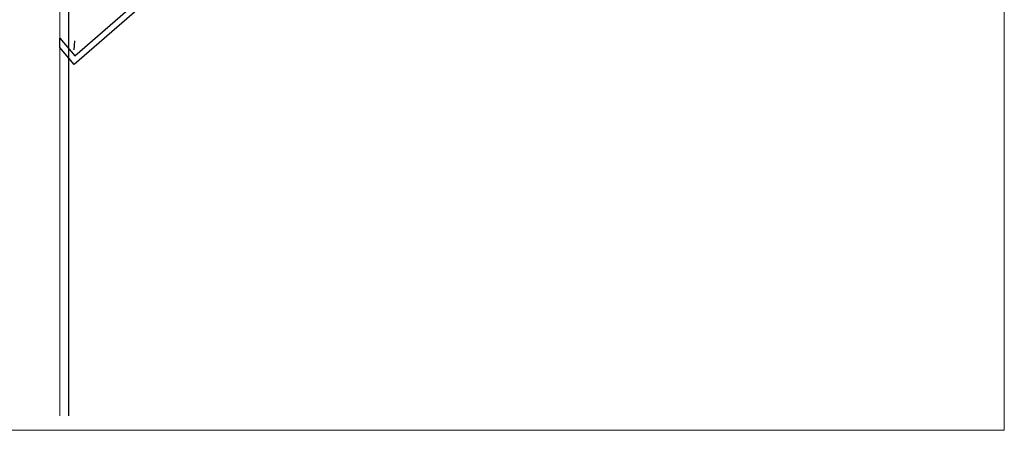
# Model space of a CAD drawing. Header units: millimetres. Extents: x 140304 to 319987, y -10756 to 142544.
# Tile 136 of 203: x 161469 to 167058, y 85966 to 88296. Entities that reach past the tile are written whole.
import ezdxf

# ---------------------------------------------------------------- set-up
doc = ezdxf.new("R2010")
doc.units = ezdxf.units.MM
doc.header["$LTSCALE"] = 10
doc.layers.get('0').update_dxf_attribs({"linetype": 'CONTINUOUS'})
doc.layers.add('A wall', color=1, linetype='CONTINUOUS', lineweight=15)
doc.layers.add('T', color=2, linetype='CONTINUOUS', lineweight=20)

msp = doc.modelspace()

# ---------------------------------------------------------------- linework, layer by layer
for points in [[(161745.5, 88799), (161745.5, 86047.9)], [(162461.8, 88635.9), (161778.1, 88041.2)], [(161781.1, 88090.1), (162411.3, 88638.8)], [(161696.5, 88137.5), (161696.5, 88190.9)], [(161696.5, 88190.9), (161781.1, 88090.1)], [(161778.1, 88125.7), (161781.1, 88176.1)], [(161778.1, 88041.2), (161696.5, 88137.5)]]:
    msp.add_lwpolyline(points)
at = {"layer": 'A wall', "ltscale": 0.25}
msp.add_lwpolyline([(161696.5, 88748.5), (161696.5, 86047.9)], dxfattribs=at)
at = {"layer": 'T'}
for points in [[(167058.2, 85966.3), (167058.2, 100502.1)], [(140304.4, 85966.3), (167058.2, 85966.3)]]:
    msp.add_lwpolyline(points, dxfattribs=at)

doc.saveas('drawing.dxf')
